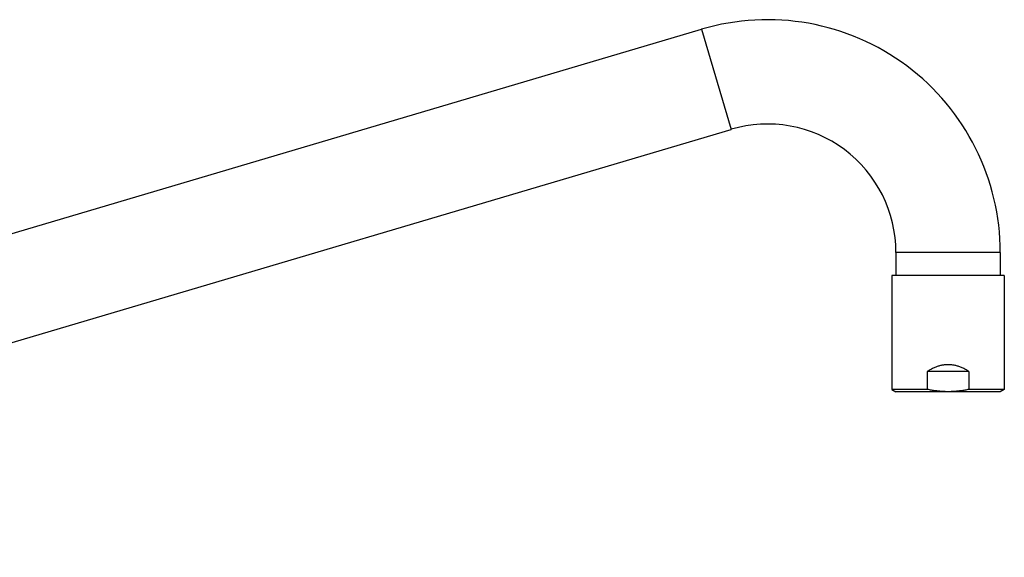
# Model space of a CAD drawing. Header units: millimetres. Extents: x 740 to 1921, y 166 to 1526.
# Tile 31 of 31: x 1675 to 1921, y 1392 to 1526. Entities that reach past the tile are written whole.
import ezdxf

# ---------------------------------------------------------------- set-up
doc = ezdxf.new("R2010")
doc.units = ezdxf.units.MM
doc.header["$LTSCALE"] = 30.734
doc.layers.get('0').update_dxf_attribs({"linetype": 'CONTINUOUS'})

msp = doc.modelspace()

# ---------------------------------------------------------------- linework, layer by layer
at = {"color": 7, "linetype": 'CONTINUOUS'}
for p, q in [((1485, 1416.67), (1845.04, 1523.31)), ((1492.38, 1391.74), (1852.42, 1498.38)), ((1893.51, 1467.7), (1893.51, 1462)), ((1919.51, 1467.7), (1919.51, 1462)), ((1892.51, 1462), (1892.51, 1433.58)), ((1920.51, 1462), (1892.51, 1462)), ((1920.51, 1462), (1920.51, 1433.58)), ((1901.31, 1438), (1901.31, 1433.58)), ((1911.71, 1438), (1901.31, 1438)), ((1911.71, 1438), (1911.71, 1433.58)), ((1901.31, 1433.58), (1892.51, 1433.58)), ((1892.51, 1433.58), (1893.51, 1433)), ((1919.51, 1433), (1893.51, 1433)), ((1920.51, 1433.58), (1911.71, 1433.58)), ((1920.51, 1433.58), (1919.51, 1433))]:
    msp.add_line(p, q, dxfattribs=at)
at = {"color": 9, "linetype": 'CONTINUOUS'}
for p, q in [((1845.04, 1523.31), (1852.42, 1498.38)), ((1919.51, 1467.7), (1893.51, 1467.7))]:
    msp.add_line(p, q, dxfattribs=at)
at = {"color": 7, "linetype": 'CONTINUOUS'}
for radius in [58, 32]:
    msp.add_arc((1861.51, 1467.7), radius, 0, 106.5, dxfattribs=at)
for points, knots in [([(1911.71, 1438), (1911.56, 1438.1), (1911.28, 1438.29), (1910.86, 1438.54), (1910.44, 1438.76), (1910.02, 1438.96), (1909.62, 1439.13), (1909.22, 1439.28), (1908.82, 1439.4), (1908.43, 1439.51), (1908.04, 1439.59), (1907.66, 1439.66), (1907.27, 1439.7), (1906.89, 1439.73), (1906.51, 1439.74), (1906.13, 1439.73), (1905.75, 1439.7), (1905.36, 1439.66), (1904.98, 1439.59), (1904.59, 1439.51), (1904.2, 1439.4), (1903.8, 1439.28), (1903.4, 1439.13), (1902.99, 1438.96), (1902.58, 1438.76), (1902.16, 1438.54), (1901.74, 1438.29), (1901.45, 1438.1), (1901.31, 1438)], [0, 0, 0, 0, 0.046488, 0.090976, 0.133605, 0.174617, 0.2142, 0.252506, 0.289779, 0.326163, 0.36178, 0.396844, 0.431477, 0.465795, 0.5, 0.534205, 0.568523, 0.603156, 0.63822, 0.673837, 0.710221, 0.747494, 0.7858, 0.825383, 0.866395, 0.909024, 0.953512, 1, 1, 1, 1]), ([(1906.51, 1433), (1906.34, 1433), (1905.99, 1433.01), (1905.47, 1433.02), (1904.95, 1433.05), (1904.44, 1433.1), (1903.92, 1433.15), (1903.4, 1433.21), (1902.88, 1433.29), (1902.36, 1433.37), (1901.84, 1433.47), (1901.49, 1433.54), (1901.31, 1433.58)], [0, 0, 0, 0, 0.098937, 0.19789, 0.296909, 0.396082, 0.495463, 0.595135, 0.695265, 0.795999, 0.897524, 1, 1, 1, 1]), ([(1911.71, 1433.58), (1911.53, 1433.54), (1911.18, 1433.47), (1910.66, 1433.37), (1910.14, 1433.29), (1909.62, 1433.21), (1909.1, 1433.15), (1908.58, 1433.1), (1908.06, 1433.05), (1907.54, 1433.02), (1907.03, 1433.01), (1906.68, 1433), (1906.51, 1433)], [0, 0, 0, 0, 0.102558, 0.204228, 0.305109, 0.405337, 0.505057, 0.604366, 0.703376, 0.802247, 0.901089, 1, 1, 1, 1])]:
    msp.add_open_spline(points, degree=3, knots=knots, dxfattribs=at)

doc.saveas('drawing.dxf')
